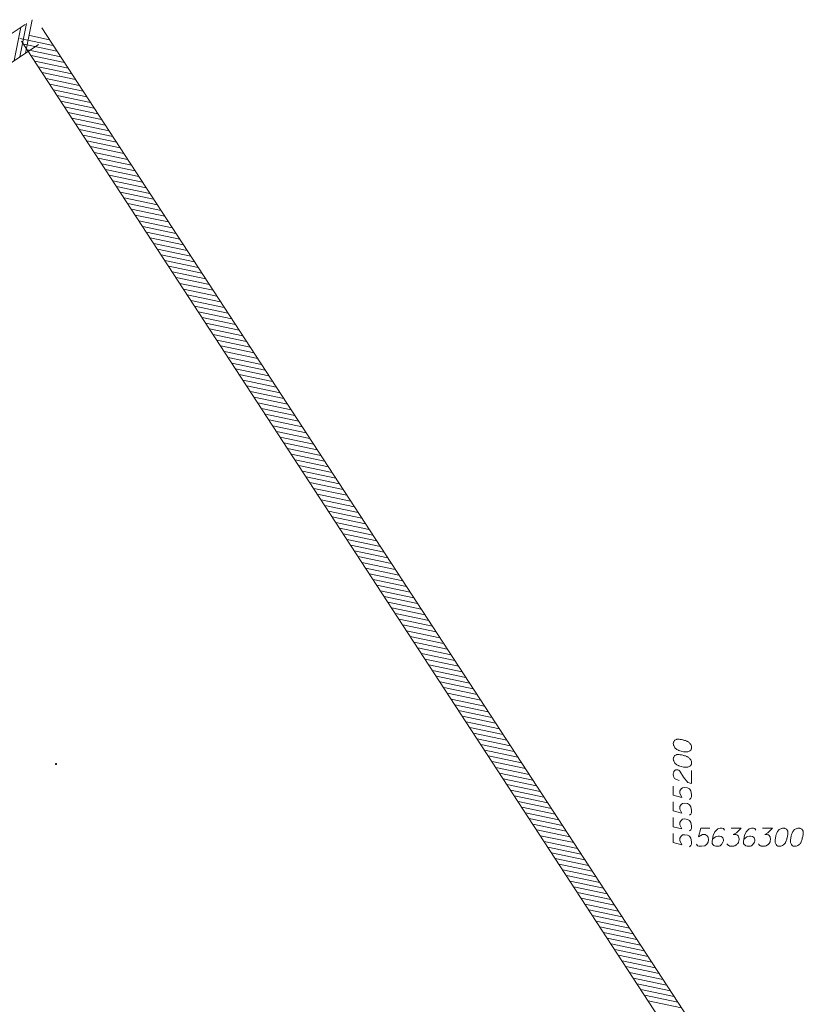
# Model space of a CAD drawing. Header units: metres. Extents: x 5555129 to 5556676, y 5635595 to 5636517.
# Tile 182 of 255: x 5556287 to 5556319, y 5636052 to 5636092. Entities that reach past the tile are written whole.
import ezdxf

# ---------------------------------------------------------------- set-up
doc = ezdxf.new("R2010")
doc.units = ezdxf.units.M
doc.header["$MEASUREMENT"] = 0
doc.layers.add('#zakres', color=7, linetype='Continuous', lineweight=18)
doc.layers.add('#zmodyfikowane', color=7, linetype='Continuous', lineweight=18)

msp = doc.modelspace()

# ---------------------------------------------------------------- hatches: boundary and pattern name
at = {"layer": '#zmodyfikowane', "linetype": 'Continuous', "lineweight": 18}
h = msp.add_hatch(color=7, dxfattribs=at)
edge = h.paths.add_edge_path()
edge.add_arc((5556288.272, 5636061.767), 0.045, 0, 360)

# ---------------------------------------------------------------- linework, layer by layer
at = {"layer": '#zakres', "color": 134, "linetype": 'Continuous', "lineweight": 18}
for p, q in [((5556286.994, 5636092.223), (5556244.296, 5636063.663)), ((5556286.553, 5636090.732), (5556286.826, 5636092.105)), ((5556286.786, 5636090.887), (5556287.059, 5636092.261)), ((5556287.019, 5636091.043), (5556287.291, 5636092.416)), ((5556287.197, 5636091.759), (5556288.005, 5636091.589)), ((5556315.67, 5636049.215), (5556287.69, 5636092.081)), ((5556287.55, 5636091.392), (5556244.852, 5636062.831)), ((5556286.788, 5636091.643), (5556288.158, 5636091.355)), ((5556314.832, 5636048.669), (5556286.853, 5636091.534)), ((5556286.941, 5636091.408), (5556288.311, 5636091.12)), ((5556287.094, 5636091.174), (5556288.464, 5636090.886)), ((5556287.247, 5636090.939), (5556288.617, 5636090.651)), ((5556287.4, 5636090.705), (5556288.77, 5636090.417)), ((5556287.553, 5636090.47), (5556288.923, 5636090.182)), ((5556287.706, 5636090.236), (5556289.076, 5636089.948)), ((5556287.859, 5636090.001), (5556289.229, 5636089.713)), ((5556288.012, 5636089.767), (5556289.382, 5636089.479)), ((5556288.165, 5636089.532), (5556289.535, 5636089.245)), ((5556288.318, 5636089.298), (5556289.689, 5636089.01)), ((5556288.471, 5636089.063), (5556289.842, 5636088.776)), ((5556288.625, 5636088.829), (5556289.995, 5636088.541)), ((5556288.778, 5636088.595), (5556290.148, 5636088.307)), ((5556288.931, 5636088.36), (5556290.301, 5636088.072)), ((5556289.084, 5636088.126), (5556290.454, 5636087.838)), ((5556289.237, 5636087.891), (5556290.607, 5636087.603)), ((5556289.39, 5636087.657), (5556290.76, 5636087.369)), ((5556289.543, 5636087.422), (5556290.913, 5636087.134)), ((5556289.696, 5636087.188), (5556291.066, 5636086.9)), ((5556289.849, 5636086.953), (5556291.219, 5636086.665)), ((5556290.002, 5636086.719), (5556291.372, 5636086.431)), ((5556290.155, 5636086.484), (5556291.525, 5636086.196)), ((5556290.308, 5636086.25), (5556291.678, 5636085.962)), ((5556290.461, 5636086.015), (5556291.831, 5636085.727)), ((5556290.614, 5636085.781), (5556291.984, 5636085.493)), ((5556290.767, 5636085.546), (5556292.137, 5636085.259)), ((5556290.92, 5636085.312), (5556292.29, 5636085.024)), ((5556291.073, 5636085.077), (5556292.443, 5636084.79)), ((5556291.226, 5636084.843), (5556292.596, 5636084.555)), ((5556291.379, 5636084.609), (5556292.749, 5636084.321)), ((5556291.532, 5636084.374), (5556292.902, 5636084.086)), ((5556291.685, 5636084.14), (5556293.056, 5636083.852)), ((5556291.839, 5636083.905), (5556293.209, 5636083.617)), ((5556291.992, 5636083.671), (5556293.362, 5636083.383)), ((5556292.145, 5636083.436), (5556293.515, 5636083.148)), ((5556292.298, 5636083.202), (5556293.668, 5636082.914)), ((5556292.451, 5636082.967), (5556293.821, 5636082.679)), ((5556292.604, 5636082.733), (5556293.974, 5636082.445)), ((5556292.757, 5636082.498), (5556294.127, 5636082.21)), ((5556292.91, 5636082.264), (5556294.28, 5636081.976)), ((5556293.063, 5636082.029), (5556294.433, 5636081.741)), ((5556293.216, 5636081.795), (5556294.586, 5636081.507)), ((5556293.369, 5636081.56), (5556294.739, 5636081.273)), ((5556293.522, 5636081.326), (5556294.892, 5636081.038)), ((5556293.675, 5636081.091), (5556295.045, 5636080.804)), ((5556293.828, 5636080.857), (5556295.198, 5636080.569)), ((5556293.981, 5636080.623), (5556295.351, 5636080.335)), ((5556294.134, 5636080.388), (5556295.504, 5636080.1)), ((5556294.287, 5636080.154), (5556295.657, 5636079.866)), ((5556294.44, 5636079.919), (5556295.81, 5636079.631)), ((5556294.593, 5636079.685), (5556295.963, 5636079.397)), ((5556294.746, 5636079.45), (5556296.116, 5636079.162)), ((5556294.899, 5636079.216), (5556296.269, 5636078.928)), ((5556295.052, 5636078.981), (5556296.423, 5636078.693)), ((5556295.206, 5636078.747), (5556296.576, 5636078.459)), ((5556295.359, 5636078.512), (5556296.729, 5636078.224)), ((5556295.512, 5636078.278), (5556296.882, 5636077.99)), ((5556295.665, 5636078.043), (5556297.035, 5636077.755)), ((5556295.818, 5636077.809), (5556297.188, 5636077.521)), ((5556295.971, 5636077.574), (5556297.341, 5636077.286)), ((5556296.124, 5636077.34), (5556297.494, 5636077.052)), ((5556296.277, 5636077.105), (5556297.647, 5636076.818)), ((5556296.43, 5636076.871), (5556297.8, 5636076.583)), ((5556296.583, 5636076.636), (5556297.953, 5636076.349)), ((5556296.736, 5636076.402), (5556298.106, 5636076.114)), ((5556296.889, 5636076.168), (5556298.259, 5636075.88)), ((5556297.042, 5636075.933), (5556298.412, 5636075.645)), ((5556297.195, 5636075.699), (5556298.565, 5636075.411)), ((5556297.348, 5636075.464), (5556298.718, 5636075.176)), ((5556297.501, 5636075.23), (5556298.871, 5636074.942)), ((5556297.654, 5636074.995), (5556299.024, 5636074.707)), ((5556297.807, 5636074.761), (5556299.177, 5636074.473)), ((5556297.96, 5636074.526), (5556299.33, 5636074.238)), ((5556298.113, 5636074.292), (5556299.483, 5636074.004)), ((5556298.266, 5636074.057), (5556299.637, 5636073.769)), ((5556298.419, 5636073.823), (5556299.79, 5636073.535)), ((5556298.573, 5636073.588), (5556299.943, 5636073.3)), ((5556298.726, 5636073.354), (5556300.096, 5636073.066)), ((5556298.879, 5636073.119), (5556300.249, 5636072.832)), ((5556299.032, 5636072.885), (5556300.402, 5636072.597)), ((5556299.185, 5636072.65), (5556300.555, 5636072.363)), ((5556299.338, 5636072.416), (5556300.708, 5636072.128)), ((5556299.491, 5636072.182), (5556300.861, 5636071.894)), ((5556299.644, 5636071.947), (5556301.014, 5636071.659)), ((5556299.797, 5636071.713), (5556301.167, 5636071.425)), ((5556299.95, 5636071.478), (5556301.32, 5636071.19)), ((5556300.103, 5636071.244), (5556301.473, 5636070.956)), ((5556300.256, 5636071.009), (5556301.626, 5636070.721)), ((5556300.409, 5636070.775), (5556301.779, 5636070.487)), ((5556300.562, 5636070.54), (5556301.932, 5636070.252)), ((5556300.715, 5636070.306), (5556302.085, 5636070.018)), ((5556300.868, 5636070.071), (5556302.238, 5636069.783)), ((5556301.021, 5636069.837), (5556302.391, 5636069.549)), ((5556301.174, 5636069.602), (5556302.544, 5636069.314)), ((5556301.327, 5636069.368), (5556302.697, 5636069.08)), ((5556301.48, 5636069.133), (5556302.85, 5636068.846)), ((5556301.633, 5636068.899), (5556303.004, 5636068.611)), ((5556301.786, 5636068.664), (5556303.157, 5636068.377)), ((5556301.94, 5636068.43), (5556303.31, 5636068.142)), ((5556302.093, 5636068.196), (5556303.463, 5636067.908)), ((5556302.246, 5636067.961), (5556303.616, 5636067.673)), ((5556302.399, 5636067.727), (5556303.769, 5636067.439)), ((5556302.552, 5636067.492), (5556303.922, 5636067.204)), ((5556302.705, 5636067.258), (5556304.075, 5636066.97)), ((5556302.858, 5636067.023), (5556304.228, 5636066.735)), ((5556303.011, 5636066.789), (5556304.381, 5636066.501)), ((5556303.164, 5636066.554), (5556304.534, 5636066.266)), ((5556303.317, 5636066.32), (5556304.687, 5636066.032)), ((5556303.47, 5636066.085), (5556304.84, 5636065.797)), ((5556303.623, 5636065.851), (5556304.993, 5636065.563)), ((5556303.776, 5636065.616), (5556305.146, 5636065.328)), ((5556303.929, 5636065.382), (5556305.299, 5636065.094)), ((5556304.082, 5636065.147), (5556305.452, 5636064.859)), ((5556304.235, 5636064.913), (5556305.605, 5636064.625)), ((5556304.388, 5636064.678), (5556305.758, 5636064.391)), ((5556304.541, 5636064.444), (5556305.911, 5636064.156)), ((5556304.694, 5636064.209), (5556306.064, 5636063.922)), ((5556304.847, 5636063.975), (5556306.217, 5636063.687)), ((5556305, 5636063.741), (5556306.371, 5636063.453)), ((5556305.153, 5636063.506), (5556306.524, 5636063.218)), ((5556305.307, 5636063.272), (5556306.677, 5636062.984)), ((5556305.46, 5636063.037), (5556306.83, 5636062.749)), ((5556305.613, 5636062.803), (5556306.983, 5636062.515)), ((5556305.766, 5636062.568), (5556307.136, 5636062.28)), ((5556305.919, 5636062.334), (5556307.289, 5636062.046)), ((5556306.072, 5636062.099), (5556307.442, 5636061.811)), ((5556306.225, 5636061.865), (5556307.595, 5636061.577)), ((5556306.378, 5636061.63), (5556307.748, 5636061.342)), ((5556306.531, 5636061.396), (5556307.901, 5636061.108)), ((5556306.684, 5636061.161), (5556308.054, 5636060.873)), ((5556306.837, 5636060.927), (5556308.207, 5636060.639)), ((5556306.99, 5636060.692), (5556308.36, 5636060.405)), ((5556307.143, 5636060.458), (5556308.513, 5636060.17)), ((5556307.296, 5636060.223), (5556308.666, 5636059.936)), ((5556307.449, 5636059.989), (5556308.819, 5636059.701)), ((5556307.602, 5636059.755), (5556308.972, 5636059.467)), ((5556307.755, 5636059.52), (5556309.125, 5636059.232)), ((5556307.908, 5636059.286), (5556309.278, 5636058.998)), ((5556308.061, 5636059.051), (5556309.431, 5636058.763)), ((5556308.214, 5636058.817), (5556309.584, 5636058.529)), ((5556308.367, 5636058.582), (5556309.738, 5636058.294)), ((5556308.52, 5636058.348), (5556309.891, 5636058.06)), ((5556308.674, 5636058.113), (5556310.044, 5636057.825)), ((5556308.827, 5636057.879), (5556310.197, 5636057.591)), ((5556308.98, 5636057.644), (5556310.35, 5636057.356)), ((5556309.133, 5636057.41), (5556310.503, 5636057.122)), ((5556309.286, 5636057.175), (5556310.656, 5636056.887)), ((5556309.439, 5636056.941), (5556310.809, 5636056.653)), ((5556309.592, 5636056.706), (5556310.962, 5636056.419)), ((5556309.745, 5636056.472), (5556311.115, 5636056.184)), ((5556309.898, 5636056.237), (5556311.268, 5636055.95)), ((5556310.051, 5636056.003), (5556311.421, 5636055.715)), ((5556310.204, 5636055.769), (5556311.574, 5636055.481)), ((5556310.357, 5636055.534), (5556311.727, 5636055.246)), ((5556310.51, 5636055.3), (5556311.88, 5636055.012)), ((5556310.663, 5636055.065), (5556312.033, 5636054.777)), ((5556310.816, 5636054.831), (5556312.186, 5636054.543)), ((5556310.969, 5636054.596), (5556312.339, 5636054.308)), ((5556311.122, 5636054.362), (5556312.492, 5636054.074)), ((5556311.275, 5636054.127), (5556312.645, 5636053.839)), ((5556311.428, 5636053.893), (5556312.798, 5636053.605)), ((5556311.581, 5636053.658), (5556312.951, 5636053.37)), ((5556311.734, 5636053.424), (5556313.105, 5636053.136)), ((5556311.887, 5636053.189), (5556313.258, 5636052.901)), ((5556312.041, 5636052.955), (5556313.411, 5636052.667)), ((5556312.194, 5636052.72), (5556313.564, 5636052.432)), ((5556312.347, 5636052.486), (5556313.717, 5636052.198)), ((5556312.5, 5636052.251), (5556313.87, 5636051.964)), ((5556312.653, 5636052.017), (5556314.023, 5636051.729))]:
    msp.add_line(p, q, dxfattribs=at)
at = {"color": 7, "linetype": 'Continuous', "lineweight": 18, "flags": 128}
for points in [[(5556313.686, 5636062.618), (5556313.686, 5636062.606), (5556313.692, 5636062.571), (5556313.698, 5636062.547), (5556313.704, 5636062.529), (5556313.716, 5636062.5), (5556313.734, 5636062.464), (5556313.751, 5636062.435), (5556313.775, 5636062.405), (5556313.799, 5636062.388), (5556313.828, 5636062.37), (5556313.858, 5636062.352), (5556313.893, 5636062.335), (5556313.917, 5636062.323), (5556313.952, 5636062.311), (5556314.011, 5636062.293), (5556314.1, 5636062.275), (5556314.171, 5636062.264), (5556314.236, 5636062.264), (5556314.283, 5636062.27), (5556314.336, 5636062.293), (5556314.366, 5636062.311), (5556314.401, 5636062.34), (5556314.425, 5636062.376), (5556314.431, 5636062.394), (5556314.436, 5636062.429), (5556314.436, 5636062.459), (5556314.431, 5636062.506), (5556314.419, 5636062.547), (5556314.401, 5636062.577), (5556314.371, 5636062.618), (5556314.354, 5636062.636), (5556314.33, 5636062.659), (5556314.307, 5636062.677), (5556314.289, 5636062.689), (5556314.259, 5636062.701), (5556314.248, 5636062.707), (5556314.218, 5636062.718), (5556314.183, 5636062.73), (5556314.147, 5636062.742), (5556314.123, 5636062.748), (5556314.106, 5636062.754), (5556314.082, 5636062.76), (5556314.029, 5636062.772), (5556313.999, 5636062.777), (5556313.97, 5636062.783), (5556313.929, 5636062.789), (5556313.875, 5636062.795), (5556313.858, 5636062.795), (5556313.834, 5636062.789), (5556313.811, 5636062.783), (5556313.775, 5636062.766), (5556313.751, 5636062.748), (5556313.734, 5636062.73), (5556313.716, 5636062.707), (5556313.704, 5636062.683), (5556313.698, 5636062.665), (5556313.692, 5636062.648), (5556313.686, 5636062.618)], [(5556313.686, 5636061.986), (5556313.686, 5636061.974), (5556313.692, 5636061.939), (5556313.698, 5636061.915), (5556313.704, 5636061.898), (5556313.716, 5636061.868), (5556313.734, 5636061.833), (5556313.751, 5636061.803), (5556313.775, 5636061.774), (5556313.799, 5636061.756), (5556313.828, 5636061.738), (5556313.858, 5636061.72), (5556313.893, 5636061.703), (5556313.917, 5636061.691), (5556313.952, 5636061.679), (5556314.011, 5636061.661), (5556314.1, 5636061.644), (5556314.171, 5636061.632), (5556314.236, 5636061.632), (5556314.283, 5636061.638), (5556314.336, 5636061.661), (5556314.366, 5636061.679), (5556314.401, 5636061.709), (5556314.425, 5636061.744), (5556314.431, 5636061.762), (5556314.436, 5636061.797), (5556314.436, 5636061.827), (5556314.431, 5636061.874), (5556314.419, 5636061.915), (5556314.401, 5636061.945), (5556314.371, 5636061.986), (5556314.354, 5636062.004), (5556314.33, 5636062.028), (5556314.307, 5636062.045), (5556314.289, 5636062.057), (5556314.259, 5636062.069), (5556314.248, 5636062.075), (5556314.218, 5636062.087), (5556314.183, 5636062.098), (5556314.147, 5636062.11), (5556314.123, 5636062.116), (5556314.106, 5636062.122), (5556314.082, 5636062.128), (5556314.029, 5636062.14), (5556313.999, 5636062.146), (5556313.97, 5636062.152), (5556313.929, 5636062.157), (5556313.875, 5636062.163), (5556313.858, 5636062.163), (5556313.834, 5636062.157), (5556313.811, 5636062.152), (5556313.775, 5636062.134), (5556313.751, 5636062.116), (5556313.734, 5636062.098), (5556313.716, 5636062.075), (5556313.704, 5636062.051), (5556313.698, 5636062.033), (5556313.692, 5636062.016), (5556313.686, 5636061.986)], [(5556313.923, 5636061.095), (5556313.811, 5636061.124), (5556313.74, 5636061.171), (5556313.71, 5636061.224), (5556313.692, 5636061.278), (5556313.686, 5636061.319), (5556313.686, 5636061.348), (5556313.692, 5636061.402), (5556313.704, 5636061.437), (5556313.71, 5636061.455), (5556313.728, 5636061.49), (5556313.751, 5636061.508), (5556313.775, 5636061.52), (5556313.793, 5636061.526), (5556313.816, 5636061.532), (5556313.846, 5636061.532), (5556313.875, 5636061.526), (5556313.893, 5636061.52), (5556313.917, 5636061.508), (5556313.94, 5636061.49), (5556313.958, 5636061.472), (5556314.106, 5636061.23), (5556314.277, 5636061), (5556314.436, 5636060.959), (5556314.436, 5636061.496)], [(5556313.686, 5636060.858), (5556313.686, 5636060.486), (5556314.041, 5636060.392), (5556313.952, 5636060.563), (5556313.952, 5636060.663), (5556314.005, 5636060.746), (5556314.064, 5636060.793), (5556314.165, 5636060.805), (5556314.265, 5636060.787), (5556314.348, 5636060.74), (5556314.413, 5636060.658), (5556314.436, 5636060.516), (5556314.436, 5636060.41), (5556314.413, 5636060.356), (5556314.348, 5636060.309)], [(5556313.686, 5636060.209), (5556313.686, 5636059.837), (5556314.041, 5636059.742), (5556313.952, 5636059.914), (5556313.952, 5636060.014), (5556314.005, 5636060.097), (5556314.064, 5636060.144), (5556314.165, 5636060.156), (5556314.265, 5636060.138), (5556314.348, 5636060.091), (5556314.413, 5636060.008), (5556314.436, 5636059.866), (5556314.436, 5636059.76), (5556314.413, 5636059.707), (5556314.348, 5636059.66)], [(5556313.686, 5636059.559), (5556313.686, 5636059.187), (5556314.041, 5636059.093), (5556313.952, 5636059.264), (5556313.952, 5636059.364), (5556314.005, 5636059.447), (5556314.064, 5636059.494), (5556314.165, 5636059.506), (5556314.265, 5636059.488), (5556314.348, 5636059.441), (5556314.413, 5636059.358), (5556314.436, 5636059.217), (5556314.436, 5636059.11), (5556314.413, 5636059.057), (5556314.348, 5636059.01)], [(5556313.686, 5636058.91), (5556313.686, 5636058.538), (5556314.041, 5636058.443), (5556313.952, 5636058.614), (5556313.952, 5636058.715), (5556314.005, 5636058.797), (5556314.064, 5636058.845), (5556314.165, 5636058.856), (5556314.265, 5636058.839), (5556314.348, 5636058.792), (5556314.413, 5636058.709), (5556314.436, 5636058.567), (5556314.436, 5636058.461), (5556314.413, 5636058.408), (5556314.348, 5636058.36)], [(5556315.188, 5636059.13), (5556314.816, 5636059.13), (5556314.721, 5636058.775), (5556314.892, 5636058.864), (5556314.993, 5636058.864), (5556315.075, 5636058.811), (5556315.123, 5636058.752), (5556315.134, 5636058.651), (5556315.117, 5636058.551), (5556315.07, 5636058.468), (5556314.987, 5636058.403), (5556314.845, 5636058.38), (5556314.739, 5636058.38), (5556314.686, 5636058.403), (5556314.638, 5636058.468)], [(5556315.796, 5636059.047), (5556315.749, 5636059.112), (5556315.695, 5636059.13), (5556315.613, 5636059.13), (5556315.554, 5636059.106), (5556315.518, 5636059.094), (5556315.489, 5636059.076), (5556315.394, 5636058.97), (5556315.329, 5636058.828), (5556315.312, 5636058.752), (5556315.288, 5636058.58), (5556315.288, 5636058.492), (5556315.312, 5636058.456), (5556315.359, 5636058.409), (5556315.377, 5636058.397), (5556315.436, 5636058.38), (5556315.512, 5636058.38), (5556315.571, 5636058.391), (5556315.613, 5636058.403), (5556315.672, 5636058.45), (5556315.731, 5636058.545), (5556315.749, 5636058.604), (5556315.749, 5636058.651), (5556315.719, 5636058.728), (5556315.695, 5636058.757), (5556315.654, 5636058.781), (5556315.583, 5636058.799), (5556315.53, 5636058.799), (5556315.465, 5636058.781), (5556315.424, 5636058.763), (5556315.353, 5636058.716), (5556315.318, 5636058.687), (5556315.3, 5636058.669)], [(5556316.067, 5636059.13), (5556316.481, 5636059.13), (5556316.286, 5636058.929), (5556316.156, 5636058.864), (5556316.262, 5636058.864), (5556316.286, 5636058.858), (5556316.298, 5636058.852), (5556316.31, 5636058.846), (5556316.321, 5636058.84), (5556316.345, 5636058.822), (5556316.357, 5636058.805), (5556316.369, 5636058.787), (5556316.375, 5636058.769), (5556316.386, 5636058.728), (5556316.392, 5636058.693), (5556316.392, 5636058.675), (5556316.392, 5636058.651), (5556316.386, 5636058.616), (5556316.38, 5636058.592), (5556316.375, 5636058.568), (5556316.369, 5636058.551), (5556316.363, 5636058.539), (5556316.357, 5636058.527), (5556316.351, 5636058.515), (5556316.339, 5636058.498), (5556316.321, 5636058.474), (5556316.304, 5636058.456), (5556316.292, 5636058.445), (5556316.274, 5636058.433), (5556316.256, 5636058.421), (5556316.233, 5636058.409), (5556316.221, 5636058.403), (5556316.18, 5636058.391), (5556316.144, 5636058.385), (5556316.121, 5636058.38), (5556316.079, 5636058.38), (5556316.032, 5636058.385), (5556316.014, 5636058.391), (5556315.997, 5636058.397), (5556315.979, 5636058.403), (5556315.961, 5636058.415), (5556315.943, 5636058.427), (5556315.914, 5636058.45), (5556315.896, 5636058.474)], [(5556317.089, 5636059.047), (5556317.042, 5636059.112), (5556316.989, 5636059.13), (5556316.906, 5636059.13), (5556316.847, 5636059.106), (5556316.811, 5636059.094), (5556316.782, 5636059.076), (5556316.687, 5636058.97), (5556316.623, 5636058.828), (5556316.605, 5636058.752), (5556316.581, 5636058.58), (5556316.581, 5636058.492), (5556316.605, 5636058.456), (5556316.652, 5636058.409), (5556316.67, 5636058.397), (5556316.729, 5636058.38), (5556316.806, 5636058.38), (5556316.865, 5636058.391), (5556316.906, 5636058.403), (5556316.965, 5636058.45), (5556317.024, 5636058.545), (5556317.042, 5636058.604), (5556317.042, 5636058.651), (5556317.012, 5636058.728), (5556316.989, 5636058.757), (5556316.947, 5636058.781), (5556316.876, 5636058.799), (5556316.823, 5636058.799), (5556316.758, 5636058.781), (5556316.717, 5636058.763), (5556316.646, 5636058.716), (5556316.611, 5636058.687), (5556316.593, 5636058.669)], [(5556317.361, 5636059.13), (5556317.774, 5636059.13), (5556317.579, 5636058.929), (5556317.449, 5636058.864), (5556317.555, 5636058.864), (5556317.579, 5636058.858), (5556317.591, 5636058.852), (5556317.603, 5636058.846), (5556317.615, 5636058.84), (5556317.638, 5636058.822), (5556317.65, 5636058.805), (5556317.662, 5636058.787), (5556317.668, 5636058.769), (5556317.68, 5636058.728), (5556317.685, 5636058.693), (5556317.685, 5636058.675), (5556317.685, 5636058.651), (5556317.68, 5636058.616), (5556317.674, 5636058.592), (5556317.668, 5636058.568), (5556317.662, 5636058.551), (5556317.656, 5636058.539), (5556317.65, 5636058.527), (5556317.644, 5636058.515), (5556317.632, 5636058.498), (5556317.615, 5636058.474), (5556317.597, 5636058.456), (5556317.585, 5636058.445), (5556317.567, 5636058.433), (5556317.55, 5636058.421), (5556317.526, 5636058.409), (5556317.514, 5636058.403), (5556317.473, 5636058.391), (5556317.437, 5636058.385), (5556317.414, 5636058.38), (5556317.372, 5636058.38), (5556317.325, 5636058.385), (5556317.307, 5636058.391), (5556317.29, 5636058.397), (5556317.272, 5636058.403), (5556317.254, 5636058.415), (5556317.237, 5636058.427), (5556317.207, 5636058.45), (5556317.189, 5636058.474)], [(5556318.229, 5636059.13), (5556318.217, 5636059.13), (5556318.181, 5636059.124), (5556318.158, 5636059.118), (5556318.14, 5636059.112), (5556318.111, 5636059.1), (5556318.075, 5636059.082), (5556318.046, 5636059.065), (5556318.016, 5636059.041), (5556317.998, 5636059.017), (5556317.981, 5636058.988), (5556317.963, 5636058.958), (5556317.945, 5636058.923), (5556317.933, 5636058.899), (5556317.922, 5636058.864), (5556317.904, 5636058.805), (5556317.886, 5636058.716), (5556317.874, 5636058.645), (5556317.874, 5636058.58), (5556317.88, 5636058.533), (5556317.904, 5636058.48), (5556317.922, 5636058.45), (5556317.951, 5636058.415), (5556317.987, 5636058.391), (5556318.004, 5636058.385), (5556318.04, 5636058.38), (5556318.069, 5636058.38), (5556318.116, 5636058.385), (5556318.158, 5636058.397), (5556318.187, 5636058.415), (5556318.229, 5636058.445), (5556318.246, 5636058.462), (5556318.27, 5636058.486), (5556318.288, 5636058.509), (5556318.3, 5636058.527), (5556318.311, 5636058.557), (5556318.317, 5636058.568), (5556318.329, 5636058.598), (5556318.341, 5636058.633), (5556318.353, 5636058.669), (5556318.359, 5636058.693), (5556318.365, 5636058.71), (5556318.37, 5636058.734), (5556318.382, 5636058.787), (5556318.388, 5636058.816), (5556318.394, 5636058.846), (5556318.4, 5636058.887), (5556318.406, 5636058.941), (5556318.406, 5636058.958), (5556318.4, 5636058.982), (5556318.394, 5636059.005), (5556318.376, 5636059.041), (5556318.359, 5636059.065), (5556318.341, 5636059.082), (5556318.317, 5636059.1), (5556318.294, 5636059.112), (5556318.276, 5636059.118), (5556318.258, 5636059.124), (5556318.229, 5636059.13)], [(5556318.86, 5636059.13), (5556318.849, 5636059.13), (5556318.813, 5636059.124), (5556318.79, 5636059.118), (5556318.772, 5636059.112), (5556318.742, 5636059.1), (5556318.707, 5636059.082), (5556318.677, 5636059.065), (5556318.648, 5636059.041), (5556318.63, 5636059.017), (5556318.612, 5636058.988), (5556318.595, 5636058.958), (5556318.577, 5636058.923), (5556318.565, 5636058.899), (5556318.553, 5636058.864), (5556318.536, 5636058.805), (5556318.518, 5636058.716), (5556318.506, 5636058.645), (5556318.506, 5636058.58), (5556318.512, 5636058.533), (5556318.536, 5636058.48), (5556318.553, 5636058.45), (5556318.583, 5636058.415), (5556318.618, 5636058.391), (5556318.636, 5636058.385), (5556318.671, 5636058.38), (5556318.701, 5636058.38), (5556318.748, 5636058.385), (5556318.79, 5636058.397), (5556318.819, 5636058.415), (5556318.86, 5636058.445), (5556318.878, 5636058.462), (5556318.902, 5636058.486), (5556318.919, 5636058.509), (5556318.931, 5636058.527), (5556318.943, 5636058.557), (5556318.949, 5636058.568), (5556318.961, 5636058.598), (5556318.973, 5636058.633), (5556318.985, 5636058.669), (5556318.99, 5636058.693), (5556318.996, 5636058.71), (5556319.002, 5636058.734), (5556319.014, 5636058.787), (5556319.02, 5636058.816), (5556319.026, 5636058.846), (5556319.032, 5636058.887), (5556319.038, 5636058.941), (5556319.038, 5636058.958), (5556319.032, 5636058.982), (5556319.026, 5636059.005), (5556319.008, 5636059.041), (5556318.99, 5636059.065), (5556318.973, 5636059.082), (5556318.949, 5636059.1), (5556318.925, 5636059.112), (5556318.908, 5636059.118), (5556318.89, 5636059.124), (5556318.86, 5636059.13)]]:
    msp.add_lwpolyline(points, dxfattribs=at)

doc.saveas('drawing.dxf')
